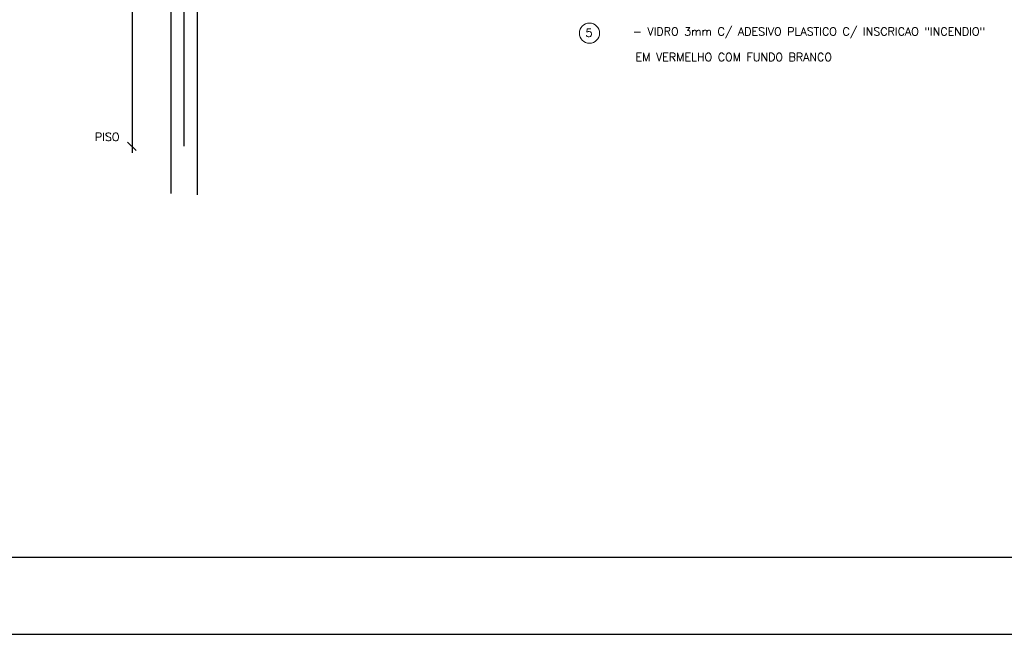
# Model space of a CAD drawing. Header units: inches. Extents: x -33917 to -601, y 26730 to 64098.
# Tile 21 of 80: x -28578 to -27301, y 41056 to 41854. Entities that reach past the tile are written whole.
import ezdxf
from ezdxf.enums import TextEntityAlignment as Align

# ---------------------------------------------------------------- set-up
doc = ezdxf.new("R2010")
doc.units = ezdxf.units.IN
doc.header["$LTSCALE"] = 0.8
doc.header["$MEASUREMENT"] = 0
doc.layers.add('3d', color=7, linetype='Continuous')
doc.layers.add('texto', color=7, linetype='Continuous')
doc.layers.add('AUDIT_I_150621104406-1', color=9, linetype='Continuous', lineweight=20)
doc.layers.add('DI-Cotas', color=9, linetype='Continuous', lineweight=20)
doc.styles.add('ROMANS', font='romans__.ttf')

msp = doc.modelspace()

# ---------------------------------------------------------------- linework, layer by layer
at = {"layer": '3d', "color": 240}
for p, q in [((-28364.912, 42657.96), (-28364.912, 41689.779)), ((-28431.604, 41681.413), (-28431.604, 42573.118)), ((-28381.974, 42522.541), (-28381.974, 41689.779)), ((-28347.849, 42522.541), (-28347.849, 41689.779)), ((-28426.677, 41684.211), (-28437.814, 41695.348)), ((-28381.974, 41689.779), (-28381.974, 41628.574)), ((-28347.849, 41689.779), (-28347.849, 41626.783))]:
    msp.add_line(p, q, dxfattribs=at)
at = {"layer": '3d', "color": 240, "const_width": 0.263}
msp.add_lwpolyline([(-27357.55, 41689.779), (-28483.212, 41689.779)], dxfattribs=at)
at = {"layer": 'AUDIT_I_150621104406-1', "color": 9}
msp.add_lwpolyline([(-31883.058, 41156.48), (-27285.344, 41156.48), (-27285.344, 42910.373), (-31883.058, 42910.373)], close=True, dxfattribs=at)
at = {"layer": 'DI-Cotas', "linetype": 'Continuous'}
msp.add_circle((-27839.014, 41836.608), 13.125, dxfattribs=at)
at = {"layer": 'texto'}
for points in [[(-33774.668, 41056.48), (-22102.108, 41056.48), (-22102.108, 49056.48), (-33774.668, 49056.48)], [(-33674.668, 41156.48), (-22202.108, 41156.48), (-22202.108, 48956.48), (-33674.668, 48956.48)]]:
    msp.add_lwpolyline(points, close=True, dxfattribs=at)

# ---------------------------------------------------------------- texts
at = {"layer": '3d', "color": 240, "style": 'ROMANS'}
msp.add_text('PISO', height=10.5, dxfattribs=at).set_placement((-28464.275, 41696.708), align=Align.CENTER)
at = {"layer": 'DI-Cotas', "linetype": 'Continuous', "style": 'ROMANS'}
for s, p in [('5', (-27839.67, 41831.873)), ('- VIDRO 3mm C/ ADESIVO PLASTICO C/ INSCRICAO "INCENDIO"', (-27554.44, 41833.505)), ('EM VERMELHO COM FUNDO BRANCO', (-27651.954, 41800.372))]:
    msp.add_text(s, height=10.5, dxfattribs=at).set_placement(p, align=Align.CENTER)

doc.saveas('drawing.dxf')
